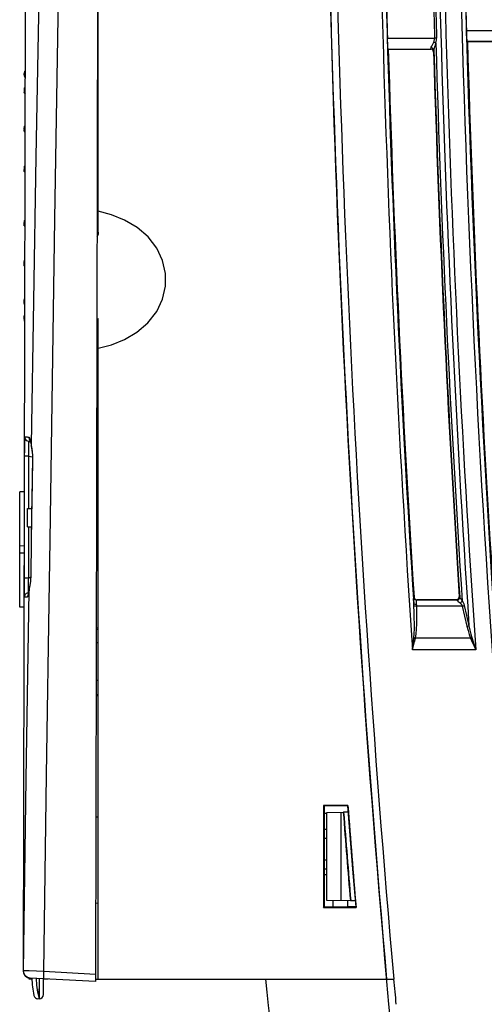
# Model space of a CAD drawing. Header units: millimetres. Extents: x 0 to 600, y 0 to 600.
# Tile 33 of 39: x 441 to 473, y 255 to 324. Entities that reach past the tile are written whole.
import ezdxf

# ---------------------------------------------------------------- set-up
doc = ezdxf.new("R2010")
doc.units = ezdxf.units.MM
doc.header["$LTSCALE"] = 39.111111
doc.layers.get('0').update_dxf_attribs({"linetype": 'CONTINUOUS'})

msp = doc.modelspace()

# ---------------------------------------------------------------- linework, layer by layer
at = {"color": 7, "linetype": 'CONTINUOUS'}
for p, q in [((446.017, 354.161), (445.822, 256.957)), ((446.021, 308.923), (446.021, 352.858)), ((440.991, 341.144), (440.823, 257.703)), ((441.722, 314.167), (442.086, 333.9)), ((443.02, 309.828), (443.37, 331.769)), ((466.072, 322.382), (469.35, 322.382)), ((466.083, 322.104), (466.072, 322.382)), ((469.346, 322.287), (469.35, 322.382)), ((469.491, 322.387), (469.35, 322.382)), ((469.487, 322.265), (469.491, 322.387)), ((471.559, 322.926), (474.836, 322.926)), ((471.569, 322.648), (471.559, 322.926)), ((471.583, 322.408), (471.569, 322.648)), ((471.598, 322.244), (471.583, 322.408)), ((466.096, 321.864), (466.083, 322.104)), ((466.111, 321.7), (466.096, 321.864)), ((466.125, 321.633), (466.111, 321.7)), ((469.093, 321.643), (469.098, 321.667)), ((469.098, 321.667), (469.102, 321.709)), ((469.102, 321.709), (469.116, 321.764)), ((469.199, 321.685), (469.102, 321.709)), ((469.116, 321.764), (469.148, 321.835)), ((469.148, 321.835), (469.193, 321.919)), ((469.193, 321.919), (469.244, 322.01)), ((469.272, 321.622), (469.199, 321.685)), ((469.244, 322.01), (469.292, 322.103)), ((469.292, 322.103), (469.326, 322.192)), ((469.344, 322.083), (469.292, 322.103)), ((469.311, 321.605), (469.333, 321.695)), ((469.326, 322.192), (469.346, 322.287)), ((469.333, 321.695), (469.365, 321.8)), ((469.393, 322.059), (469.344, 322.083)), ((469.365, 321.8), (469.4, 321.915)), ((469.433, 322.033), (469.393, 322.059)), ((469.4, 321.915), (469.433, 322.033)), ((469.433, 322.033), (469.467, 322.145)), ((469.467, 322.145), (469.487, 322.265)), ((471.612, 322.177), (471.598, 322.244)), ((471.612, 322.177), (474.575, 322.177)), ((471.625, 322.165), (471.612, 322.177)), ((471.625, 322.165), (474.563, 322.165)), ((466.125, 321.633), (469.089, 321.633)), ((466.138, 321.621), (466.125, 321.633)), ((466.138, 321.621), (469.077, 321.621)), ((469.077, 321.621), (469.089, 321.633)), ((469.175, 321.595), (469.077, 321.621)), ((469.089, 321.633), (469.093, 321.643)), ((469.187, 321.607), (469.089, 321.633)), ((469.248, 321.524), (469.175, 321.595)), ((469.26, 321.537), (469.187, 321.607)), ((469.276, 321.427), (469.248, 321.524)), ((469.288, 321.439), (469.26, 321.537)), ((469.302, 321.535), (469.272, 321.622)), ((469.276, 321.427), (469.288, 321.439)), ((469.288, 321.439), (469.293, 321.452)), ((469.293, 321.452), (469.298, 321.483)), ((469.298, 321.483), (469.302, 321.535)), ((469.302, 321.535), (469.311, 321.605)), ((440.885, 319.845), (440.887, 319.878)), ((440.886, 319.863), (440.885, 319.845)), ((440.885, 319.842), (440.885, 319.845)), ((440.885, 319.842), (440.885, 319.836)), ((440.885, 319.836), (440.887, 319.815)), ((440.887, 319.885), (440.886, 319.863)), ((440.889, 319.908), (440.887, 319.885)), ((440.887, 319.886), (440.888, 319.891)), ((440.887, 319.882), (440.887, 319.886)), ((440.887, 319.88), (440.887, 319.882)), ((440.887, 319.878), (440.887, 319.88)), ((440.887, 319.877), (440.887, 319.878)), ((440.888, 319.878), (440.887, 319.877)), ((440.887, 319.877), (440.887, 319.877)), ((440.887, 319.815), (440.89, 319.792)), ((440.888, 319.897), (440.889, 319.901)), ((440.888, 319.891), (440.888, 319.897)), ((440.889, 319.885), (440.888, 319.883)), ((440.888, 319.883), (440.888, 319.88)), ((440.888, 319.88), (440.888, 319.878)), ((440.892, 319.935), (440.889, 319.908)), ((440.889, 319.901), (440.89, 319.911)), ((440.89, 319.893), (440.889, 319.888)), ((440.889, 319.888), (440.889, 319.885)), ((440.89, 319.911), (440.891, 319.927)), ((440.891, 319.899), (440.89, 319.893)), ((440.89, 319.792), (440.895, 319.768)), ((440.891, 319.927), (440.893, 319.942)), ((440.892, 319.912), (440.891, 319.899)), ((440.895, 319.963), (440.892, 319.935)), ((440.894, 319.925), (440.892, 319.912)), ((440.894, 319.955), (440.896, 319.967)), ((440.895, 319.937), (440.894, 319.925)), ((440.899, 319.993), (440.895, 319.963)), ((440.897, 319.952), (440.895, 319.937)), ((440.895, 319.768), (440.903, 319.742)), ((440.896, 319.967), (440.897, 319.98)), ((440.897, 319.98), (440.898, 319.986)), ((440.898, 319.967), (440.897, 319.952)), ((440.898, 319.986), (440.899, 319.99)), ((440.899, 319.977), (440.898, 319.967)), ((440.902, 320.014), (440.899, 319.993)), ((440.899, 319.992), (440.9, 319.995)), ((440.899, 319.99), (440.899, 319.992)), ((440.9, 319.982), (440.899, 319.977)), ((440.9, 319.999), (440.901, 319.999)), ((440.9, 319.998), (440.9, 319.999)), ((440.9, 319.995), (440.9, 319.998)), ((440.901, 319.996), (440.9, 319.993)), ((440.9, 319.993), (440.9, 319.988)), ((440.9, 319.988), (440.9, 319.982)), ((440.917, 320.066), (440.901, 319.998)), ((440.901, 319.999), (440.901, 319.998)), ((440.901, 319.998), (440.901, 319.996)), ((440.907, 320.038), (440.902, 320.014)), ((440.903, 319.742), (440.914, 319.718)), ((440.914, 320.063), (440.907, 320.038)), ((440.925, 320.09), (440.914, 320.063)), ((440.914, 319.718), (440.926, 319.694)), ((440.948, 320.127), (440.917, 320.066)), ((440.939, 320.118), (440.925, 320.09)), ((440.926, 319.694), (440.941, 319.671)), ((440.948, 320.131), (440.939, 320.118)), ((440.941, 319.671), (440.948, 319.663)), ((440.902, 318.927), (440.9, 318.917)), ((440.903, 318.936), (440.902, 318.927)), ((440.905, 318.943), (440.903, 318.936)), ((440.906, 318.949), (440.905, 318.943)), ((440.908, 318.953), (440.906, 318.949)), ((440.909, 318.955), (440.908, 318.953)), ((440.946, 318.989), (440.909, 318.955)), ((440.91, 318.955), (440.909, 318.955)), ((440.909, 318.955), (440.909, 318.955)), ((440.911, 318.955), (440.91, 318.955)), ((440.911, 318.953), (440.911, 318.955)), ((440.912, 318.949), (440.911, 318.953)), ((440.912, 318.945), (440.912, 318.949)), ((440.913, 318.94), (440.912, 318.945)), ((440.913, 318.927), (440.946, 318.952)), ((440.913, 318.934), (440.913, 318.94)), ((440.913, 318.927), (440.913, 318.934)), ((440.913, 318.927), (440.913, 318.918)), ((440.913, 318.918), (440.913, 318.908)), ((440.874, 318.667), (440.873, 318.653)), ((440.873, 318.653), (440.873, 318.639)), ((440.873, 318.639), (440.873, 318.628)), ((440.873, 318.628), (440.873, 318.618)), ((440.873, 318.608), (440.873, 318.618)), ((440.873, 318.601), (440.873, 318.608)), ((440.874, 318.595), (440.873, 318.601)), ((440.875, 318.684), (440.874, 318.667)), ((440.874, 318.591), (440.874, 318.595)), ((440.875, 318.59), (440.874, 318.591)), ((440.876, 318.701), (440.875, 318.684)), ((440.876, 318.59), (440.875, 318.59)), ((440.875, 318.59), (440.945, 318.512)), ((440.877, 318.718), (440.876, 318.701)), ((440.877, 318.591), (440.876, 318.59)), ((440.879, 318.737), (440.877, 318.718)), ((440.878, 318.594), (440.877, 318.591)), ((440.88, 318.6), (440.878, 318.594)), ((440.88, 318.754), (440.879, 318.737)), ((440.882, 318.773), (440.88, 318.754)), ((440.882, 318.607), (440.88, 318.6)), ((440.884, 318.792), (440.882, 318.773)), ((440.884, 318.617), (440.882, 318.607)), ((440.886, 318.811), (440.884, 318.792)), ((440.886, 318.63), (440.884, 318.617)), ((440.888, 318.829), (440.886, 318.811)), ((440.888, 318.644), (440.886, 318.63)), ((440.89, 318.847), (440.888, 318.829)), ((440.891, 318.659), (440.888, 318.644)), ((440.892, 318.864), (440.89, 318.847)), ((440.893, 318.676), (440.891, 318.659)), ((440.894, 318.88), (440.892, 318.864)), ((440.895, 318.693), (440.893, 318.676)), ((440.896, 318.894), (440.894, 318.88)), ((440.897, 318.711), (440.895, 318.693)), ((440.898, 318.906), (440.896, 318.894)), ((440.899, 318.729), (440.897, 318.711)), ((440.9, 318.917), (440.898, 318.906)), ((440.901, 318.748), (440.899, 318.729)), ((440.903, 318.768), (440.901, 318.748)), ((440.905, 318.787), (440.903, 318.768)), ((440.907, 318.806), (440.905, 318.787)), ((440.908, 318.824), (440.907, 318.806)), ((440.909, 318.84), (440.908, 318.824)), ((440.91, 318.855), (440.909, 318.84)), ((440.911, 318.87), (440.91, 318.855)), ((440.912, 318.884), (440.911, 318.87)), ((440.913, 318.908), (440.912, 318.897)), ((440.912, 318.897), (440.912, 318.884)), ((440.884, 316.203), (440.882, 316.186)), ((440.886, 316.219), (440.884, 316.203)), ((440.888, 316.233), (440.886, 316.219)), ((440.89, 316.247), (440.888, 316.233)), ((440.892, 316.259), (440.89, 316.247)), ((440.894, 316.268), (440.892, 316.259)), ((440.896, 316.276), (440.894, 316.268)), ((440.902, 316.222), (440.894, 316.179)), ((440.898, 316.282), (440.896, 316.276)), ((440.9, 316.287), (440.898, 316.282)), ((440.902, 316.29), (440.9, 316.287)), ((440.941, 316.327), (440.902, 316.29)), ((440.902, 316.29), (440.902, 316.29)), ((440.916, 316.264), (440.902, 316.222)), ((440.937, 316.306), (440.916, 316.264)), ((440.941, 316.21), (440.917, 316.185)), ((440.941, 316.312), (440.937, 316.306)), ((440.874, 316.077), (440.873, 316.059)), ((440.873, 316.059), (440.873, 316.042)), ((440.873, 316.042), (440.873, 316.026)), ((440.873, 316.026), (440.873, 316.011)), ((440.873, 316.011), (440.89, 316)), ((440.873, 315.995), (440.873, 316.011)), ((440.873, 315.981), (440.873, 315.995)), ((440.874, 315.968), (440.873, 315.981)), ((440.875, 316.096), (440.874, 316.077)), ((440.874, 315.955), (440.874, 315.968)), ((440.876, 315.945), (440.874, 315.955)), ((440.876, 316.115), (440.875, 316.096)), ((440.877, 316.134), (440.876, 316.115)), ((440.877, 315.937), (440.876, 315.945)), ((440.879, 316.152), (440.877, 316.134)), ((440.878, 315.932), (440.877, 315.937)), ((440.88, 315.928), (440.878, 315.932)), ((440.88, 316.169), (440.879, 316.152)), ((440.882, 316.186), (440.88, 316.169)), ((440.88, 315.928), (440.94, 315.865)), ((440.888, 316.133), (440.885, 316.081)), ((440.885, 316.081), (440.885, 316.063)), ((440.885, 316.063), (440.887, 316.081)), ((440.885, 316.063), (440.886, 316.044)), ((440.885, 316.063), (440.885, 316.063)), ((440.886, 316.044), (440.888, 316.014)), ((440.887, 316.092), (440.888, 316.1)), ((440.887, 316.081), (440.887, 316.092)), ((440.887, 316.077), (440.887, 316.081)), ((440.887, 316.072), (440.887, 316.077)), ((440.888, 316.067), (440.887, 316.072)), ((440.894, 316.179), (440.888, 316.133)), ((440.888, 316.116), (440.889, 316.122)), ((440.888, 316.109), (440.888, 316.116)), ((440.888, 316.1), (440.888, 316.109)), ((440.888, 316.063), (440.888, 316.067)), ((440.888, 316.06), (440.888, 316.063)), ((440.889, 316.058), (440.888, 316.06)), ((440.888, 316.014), (440.893, 315.982)), ((440.889, 316.127), (440.89, 316.133)), ((440.889, 316.122), (440.889, 316.127)), ((440.889, 316.057), (440.889, 316.058)), ((440.89, 316.057), (440.889, 316.057)), ((440.89, 316.139), (440.891, 316.146)), ((440.89, 316.133), (440.89, 316.139)), ((440.891, 316.058), (440.89, 316.057)), ((440.89, 316.057), (440.89, 316.057)), ((440.891, 316.146), (440.892, 316.152)), ((440.892, 316.06), (440.891, 316.058)), ((440.892, 316.152), (440.893, 316.157)), ((440.893, 316.063), (440.892, 316.06)), ((440.893, 316.157), (440.894, 316.161)), ((440.894, 316.065), (440.893, 316.063)), ((440.893, 315.982), (440.901, 315.949)), ((440.894, 316.164), (440.895, 316.167)), ((440.894, 316.161), (440.894, 316.164)), ((440.895, 316.073), (440.894, 316.069)), ((440.894, 316.069), (440.894, 316.065)), ((440.895, 316.167), (440.896, 316.169)), ((440.896, 316.078), (440.895, 316.073)), ((440.896, 316.169), (440.897, 316.171)), ((440.897, 316.084), (440.896, 316.078)), ((440.897, 316.172), (440.898, 316.172)), ((440.897, 316.171), (440.897, 316.172)), ((440.898, 316.098), (440.897, 316.091)), ((440.897, 316.091), (440.897, 316.084)), ((440.898, 316.172), (440.899, 316.171)), ((440.899, 316.104), (440.898, 316.098)), ((440.899, 316.171), (440.899, 316.17)), ((440.899, 316.17), (440.899, 316.168)), ((440.899, 316.168), (440.9, 316.165)), ((440.9, 316.122), (440.899, 316.115)), ((440.899, 316.115), (440.899, 316.109)), ((440.899, 316.109), (440.899, 316.104)), ((440.9, 316.165), (440.9, 316.161)), ((440.9, 316.161), (440.9, 316.156)), ((440.9, 316.156), (440.901, 316.152)), ((440.901, 316.142), (440.9, 316.137)), ((440.9, 316.137), (440.9, 316.13)), ((440.9, 316.13), (440.9, 316.122)), ((440.917, 316.185), (440.901, 316.148)), ((440.901, 316.152), (440.901, 316.147)), ((440.901, 316.147), (440.901, 316.142)), ((440.901, 315.949), (440.914, 315.916)), ((440.914, 315.916), (440.931, 315.884)), ((440.931, 315.884), (440.94, 315.871)), ((441.382, 294.178), (441.722, 314.167)), ((440.884, 313.458), (440.882, 313.446)), ((440.886, 313.47), (440.884, 313.458)), ((440.888, 313.479), (440.886, 313.47)), ((440.89, 313.487), (440.888, 313.479)), ((440.892, 313.493), (440.89, 313.487)), ((440.894, 313.497), (440.892, 313.493)), ((440.895, 313.498), (440.894, 313.497)), ((440.935, 313.537), (440.895, 313.498)), ((440.896, 313.499), (440.895, 313.498)), ((440.898, 313.499), (440.896, 313.499)), ((440.9, 313.497), (440.898, 313.499)), ((440.902, 313.494), (440.9, 313.497)), ((440.903, 313.489), (440.902, 313.494)), ((440.905, 313.483), (440.903, 313.489)), ((440.906, 313.476), (440.905, 313.483)), ((440.908, 313.467), (440.906, 313.476)), ((440.909, 313.457), (440.908, 313.467)), ((440.91, 313.447), (440.909, 313.457)), ((440.874, 313.349), (440.873, 313.331)), ((440.873, 313.331), (440.873, 313.312)), ((440.873, 313.312), (440.873, 313.295)), ((440.873, 313.295), (440.873, 313.278)), ((440.873, 313.259), (440.873, 313.278)), ((440.873, 313.241), (440.873, 313.259)), ((440.874, 313.224), (440.873, 313.241)), ((440.875, 313.368), (440.874, 313.349)), ((440.874, 313.207), (440.874, 313.224)), ((440.876, 313.191), (440.874, 313.207)), ((440.876, 313.386), (440.875, 313.368)), ((440.877, 313.403), (440.876, 313.386)), ((440.877, 313.177), (440.876, 313.191)), ((440.879, 313.418), (440.877, 313.403)), ((440.878, 313.165), (440.877, 313.177)), ((440.88, 313.155), (440.878, 313.165)), ((440.88, 313.433), (440.879, 313.418)), ((440.882, 313.446), (440.88, 313.433)), ((440.882, 313.148), (440.88, 313.155)), ((440.884, 313.142), (440.882, 313.148)), ((440.886, 313.138), (440.884, 313.142)), ((440.888, 313.137), (440.886, 313.138)), ((440.886, 313.138), (440.934, 313.089)), ((440.886, 313.138), (440.886, 313.138)), ((440.891, 313.138), (440.888, 313.137)), ((440.893, 313.141), (440.891, 313.138)), ((440.895, 313.146), (440.893, 313.141)), ((440.897, 313.153), (440.895, 313.146)), ((440.899, 313.162), (440.897, 313.153)), ((440.901, 313.173), (440.899, 313.162)), ((440.903, 313.186), (440.901, 313.173)), ((440.905, 313.2), (440.903, 313.186)), ((440.907, 313.214), (440.905, 313.2)), ((440.908, 313.229), (440.907, 313.214)), ((440.909, 313.245), (440.908, 313.229)), ((440.91, 313.261), (440.909, 313.245)), ((440.911, 313.436), (440.91, 313.447)), ((440.911, 313.277), (440.91, 313.261)), ((440.911, 313.423), (440.911, 313.436)), ((440.912, 313.41), (440.911, 313.423)), ((440.912, 313.294), (440.911, 313.277)), ((440.912, 313.397), (440.912, 313.41)), ((440.913, 313.384), (440.912, 313.397)), ((440.913, 313.327), (440.912, 313.311)), ((440.912, 313.311), (440.912, 313.294)), ((440.913, 313.37), (440.913, 313.384)), ((440.913, 313.357), (440.913, 313.37)), ((440.913, 313.357), (440.935, 313.362)), ((440.913, 313.357), (440.913, 313.343)), ((440.913, 313.343), (440.913, 313.327)), ((446.945, 310.141), (446.021, 310.39)), ((447.853, 309.773), (446.945, 310.141)), ((440.874, 309.645), (440.873, 309.627)), ((440.873, 309.627), (440.873, 309.609)), ((440.873, 309.609), (440.873, 309.591)), ((440.873, 309.591), (440.886, 309.594)), ((440.873, 309.574), (440.873, 309.591)), ((440.873, 309.556), (440.873, 309.574)), ((440.873, 309.538), (440.873, 309.556)), ((440.874, 309.52), (440.873, 309.538)), ((440.876, 309.678), (440.874, 309.662)), ((440.874, 309.662), (440.874, 309.645)), ((440.875, 309.501), (440.874, 309.52)), ((440.876, 309.483), (440.875, 309.501)), ((440.877, 309.692), (440.876, 309.678)), ((440.877, 309.466), (440.876, 309.483)), ((440.878, 309.704), (440.877, 309.692)), ((440.879, 309.45), (440.877, 309.466)), ((440.88, 309.714), (440.878, 309.704)), ((440.88, 309.436), (440.879, 309.45)), ((440.882, 309.721), (440.88, 309.714)), ((440.882, 309.423), (440.88, 309.436)), ((440.884, 309.727), (440.882, 309.721)), ((440.884, 309.41), (440.882, 309.423)), ((440.886, 309.731), (440.884, 309.727)), ((440.886, 309.399), (440.884, 309.41)), ((440.888, 309.624), (440.885, 309.581)), ((440.885, 309.581), (440.885, 309.569)), ((440.885, 309.569), (440.886, 309.55)), ((440.885, 309.569), (440.887, 309.562)), ((440.928, 309.773), (440.886, 309.731)), ((440.886, 309.731), (440.886, 309.731)), ((440.886, 309.55), (440.888, 309.5)), ((440.888, 309.39), (440.886, 309.399)), ((440.887, 309.58), (440.888, 309.587)), ((440.887, 309.573), (440.887, 309.58)), ((440.887, 309.568), (440.887, 309.573)), ((440.887, 309.562), (440.887, 309.568)), ((440.887, 309.557), (440.887, 309.562)), ((440.887, 309.551), (440.887, 309.557)), ((440.888, 309.543), (440.887, 309.551)), ((440.893, 309.665), (440.888, 309.624)), ((440.888, 309.592), (440.889, 309.596)), ((440.888, 309.587), (440.888, 309.592)), ((440.888, 309.534), (440.888, 309.543)), ((440.888, 309.527), (440.888, 309.534)), ((440.889, 309.522), (440.888, 309.527)), ((440.888, 309.5), (440.894, 309.46)), ((440.89, 309.382), (440.888, 309.39)), ((440.889, 309.598), (440.89, 309.601)), ((440.889, 309.596), (440.889, 309.598)), ((440.889, 309.518), (440.889, 309.522)), ((440.89, 309.513), (440.889, 309.518)), ((440.89, 309.603), (440.891, 309.605)), ((440.89, 309.601), (440.89, 309.603)), ((440.89, 309.508), (440.89, 309.513)), ((440.891, 309.504), (440.89, 309.508)), ((440.892, 309.376), (440.89, 309.382)), ((440.891, 309.605), (440.892, 309.606)), ((440.892, 309.499), (440.891, 309.504)), ((440.892, 309.606), (440.893, 309.606)), ((440.893, 309.496), (440.892, 309.499)), ((440.894, 309.372), (440.892, 309.376)), ((440.905, 309.707), (440.893, 309.665)), ((440.893, 309.606), (440.894, 309.605)), ((440.894, 309.494), (440.893, 309.496)), ((440.894, 309.605), (440.894, 309.604)), ((440.894, 309.604), (440.895, 309.601)), ((440.894, 309.493), (440.894, 309.494)), ((440.895, 309.492), (440.894, 309.493)), ((440.894, 309.46), (440.903, 309.419)), ((440.895, 309.371), (440.894, 309.372)), ((440.895, 309.601), (440.896, 309.598)), ((440.896, 309.493), (440.895, 309.492)), ((440.895, 309.371), (440.927, 309.34)), ((440.896, 309.598), (440.897, 309.594)), ((440.897, 309.494), (440.896, 309.493)), ((440.897, 309.594), (440.897, 309.588)), ((440.897, 309.588), (440.898, 309.583)), ((440.898, 309.498), (440.897, 309.495)), ((440.897, 309.495), (440.897, 309.494)), ((440.898, 309.583), (440.899, 309.578)), ((440.899, 309.501), (440.898, 309.498)), ((440.899, 309.578), (440.899, 309.574)), ((440.899, 309.574), (440.9, 309.567)), ((440.9, 309.513), (440.899, 309.507)), ((440.899, 309.507), (440.899, 309.504)), ((440.899, 309.504), (440.899, 309.501)), ((440.9, 309.567), (440.9, 309.558)), ((440.9, 309.558), (440.9, 309.55)), ((440.9, 309.55), (440.901, 309.542)), ((440.901, 309.531), (440.9, 309.525)), ((440.9, 309.525), (440.9, 309.519)), ((440.9, 309.519), (440.9, 309.513)), ((440.901, 309.542), (440.901, 309.536)), ((440.917, 309.521), (440.901, 309.536)), ((440.901, 309.536), (440.901, 309.531)), ((440.903, 309.419), (440.92, 309.373)), ((440.922, 309.749), (440.905, 309.707)), ((440.927, 309.517), (440.917, 309.521)), ((440.92, 309.373), (440.927, 309.362)), ((440.928, 309.757), (440.922, 309.749)), ((442.682, 287.569), (443.02, 309.828)), ((448.713, 309.266), (447.853, 309.773)), ((446.008, 308.788), (445.973, 308.67)), ((446.021, 308.923), (446.008, 308.788)), ((449.474, 308.612), (448.713, 309.266)), ((445.973, 308.67), (445.925, 308.585)), ((450.082, 307.829), (449.474, 308.612)), ((450.489, 306.974), (450.082, 307.829)), ((440.874, 306.909), (440.873, 306.898)), ((440.873, 306.898), (440.873, 306.885)), ((440.873, 306.885), (440.873, 306.872)), ((440.873, 306.872), (440.873, 306.858)), ((440.873, 306.841), (440.873, 306.858)), ((440.873, 306.824), (440.873, 306.841)), ((440.874, 306.804), (440.873, 306.824)), ((440.875, 306.919), (440.874, 306.909)), ((440.874, 306.784), (440.874, 306.804)), ((440.876, 306.763), (440.874, 306.784)), ((440.876, 306.927), (440.875, 306.919)), ((440.877, 306.934), (440.876, 306.927)), ((440.877, 306.742), (440.876, 306.763)), ((440.879, 306.938), (440.877, 306.934)), ((440.878, 306.722), (440.877, 306.742)), ((440.88, 306.703), (440.878, 306.722)), ((440.88, 306.94), (440.879, 306.938)), ((440.922, 306.985), (440.88, 306.94)), ((440.882, 306.941), (440.88, 306.941)), ((440.88, 306.941), (440.88, 306.94)), ((440.882, 306.684), (440.88, 306.703)), ((440.884, 306.94), (440.882, 306.941)), ((440.884, 306.666), (440.882, 306.684)), ((440.886, 306.936), (440.884, 306.94)), ((440.886, 306.649), (440.884, 306.666)), ((440.888, 306.931), (440.886, 306.936)), ((440.888, 306.633), (440.886, 306.649)), ((440.89, 306.924), (440.888, 306.931)), ((440.891, 306.618), (440.888, 306.633)), ((440.892, 306.916), (440.89, 306.924)), ((440.894, 306.906), (440.892, 306.916)), ((440.896, 306.895), (440.894, 306.906)), ((440.898, 306.883), (440.896, 306.895)), ((440.9, 306.869), (440.898, 306.883)), ((440.902, 306.854), (440.9, 306.869)), ((440.903, 306.839), (440.902, 306.854)), ((440.905, 306.823), (440.903, 306.839)), ((440.906, 306.807), (440.905, 306.823)), ((440.908, 306.791), (440.906, 306.807)), ((440.909, 306.775), (440.908, 306.791)), ((440.91, 306.76), (440.909, 306.775)), ((440.911, 306.744), (440.91, 306.76)), ((440.911, 306.729), (440.911, 306.744)), ((440.912, 306.714), (440.911, 306.729)), ((440.912, 306.699), (440.912, 306.714)), ((440.913, 306.685), (440.912, 306.699)), ((440.913, 306.637), (440.912, 306.626)), ((440.913, 306.673), (440.913, 306.685)), ((440.913, 306.661), (440.913, 306.673)), ((440.913, 306.661), (440.921, 306.657)), ((440.913, 306.661), (440.913, 306.649)), ((440.913, 306.649), (440.913, 306.637)), ((450.692, 306.078), (450.489, 306.974)), ((440.893, 306.606), (440.891, 306.618)), ((440.895, 306.596), (440.893, 306.606)), ((440.897, 306.589), (440.895, 306.596)), ((440.899, 306.583), (440.897, 306.589)), ((440.901, 306.58), (440.899, 306.583)), ((440.902, 306.579), (440.901, 306.58)), ((440.903, 306.578), (440.902, 306.579)), ((440.902, 306.579), (440.921, 306.561)), ((440.905, 306.578), (440.903, 306.578)), ((440.907, 306.58), (440.905, 306.578)), ((440.908, 306.584), (440.907, 306.58)), ((440.909, 306.589), (440.908, 306.584)), ((440.91, 306.596), (440.909, 306.589)), ((440.911, 306.605), (440.91, 306.596)), ((440.912, 306.615), (440.911, 306.605)), ((440.912, 306.626), (440.912, 306.615)), ((450.69, 305.181), (450.692, 306.078)), ((450.486, 304.286), (450.69, 305.181)), ((440.873, 304.251), (440.907, 304.284)), ((440.874, 304.274), (440.873, 304.268)), ((440.873, 304.268), (440.873, 304.26)), ((440.873, 304.26), (440.873, 304.251)), ((440.873, 304.241), (440.873, 304.251)), ((440.873, 304.229), (440.873, 304.241)), ((440.873, 304.216), (440.873, 304.229)), ((440.874, 304.201), (440.873, 304.216)), ((440.875, 304.278), (440.874, 304.277)), ((440.874, 304.277), (440.874, 304.274)), ((440.875, 304.185), (440.874, 304.201)), ((440.917, 304.325), (440.875, 304.278)), ((440.876, 304.168), (440.875, 304.185)), ((440.877, 304.15), (440.876, 304.168)), ((440.879, 304.132), (440.877, 304.15)), ((440.88, 304.114), (440.879, 304.132)), ((440.882, 304.096), (440.88, 304.114)), ((440.884, 304.077), (440.882, 304.096)), ((440.886, 304.058), (440.884, 304.077)), ((440.886, 304.184), (440.885, 304.168)), ((440.885, 304.168), (440.885, 304.166)), ((440.885, 304.166), (440.887, 304.14)), ((440.885, 304.166), (440.887, 304.127)), ((440.888, 304.212), (440.886, 304.184)), ((440.888, 304.039), (440.886, 304.058)), ((440.887, 304.145), (440.888, 304.147)), ((440.887, 304.143), (440.887, 304.145)), ((440.887, 304.14), (440.887, 304.143)), ((440.887, 304.137), (440.887, 304.14)), ((440.887, 304.133), (440.887, 304.137)), ((440.888, 304.126), (440.887, 304.133)), ((440.887, 304.127), (440.891, 304.08)), ((440.893, 304.242), (440.888, 304.212)), ((440.888, 304.148), (440.888, 304.148)), ((440.888, 304.148), (440.889, 304.147)), ((440.888, 304.147), (440.888, 304.148)), ((440.888, 304.119), (440.888, 304.126)), ((440.888, 304.112), (440.888, 304.119)), ((440.889, 304.107), (440.888, 304.112)), ((440.89, 304.021), (440.888, 304.039)), ((440.889, 304.147), (440.889, 304.146)), ((440.889, 304.146), (440.89, 304.143)), ((440.889, 304.101), (440.889, 304.107)), ((440.89, 304.095), (440.889, 304.101)), ((440.89, 304.143), (440.89, 304.14)), ((440.89, 304.14), (440.891, 304.136)), ((440.89, 304.088), (440.89, 304.095)), ((440.891, 304.08), (440.89, 304.088)), ((440.892, 304.004), (440.89, 304.021)), ((440.891, 304.136), (440.892, 304.131)), ((440.892, 304.072), (440.891, 304.08)), ((440.891, 304.08), (440.896, 304.039)), ((440.892, 304.131), (440.893, 304.125)), ((440.893, 304.065), (440.892, 304.072)), ((440.894, 303.989), (440.892, 304.004)), ((440.902, 304.272), (440.893, 304.242)), ((440.893, 304.125), (440.894, 304.12)), ((440.894, 304.059), (440.893, 304.065)), ((440.894, 304.12), (440.894, 304.115)), ((440.894, 304.115), (440.895, 304.11)), ((440.894, 304.055), (440.894, 304.059)), ((440.895, 304.05), (440.894, 304.055)), ((440.896, 303.975), (440.894, 303.989)), ((440.895, 304.11), (440.896, 304.103)), ((440.896, 304.045), (440.895, 304.05)), ((440.896, 304.103), (440.897, 304.095)), ((440.897, 304.04), (440.896, 304.045)), ((440.896, 304.039), (440.901, 304.005)), ((440.898, 303.963), (440.896, 303.975)), ((440.897, 304.095), (440.897, 304.087)), ((440.897, 304.087), (440.898, 304.079)), ((440.897, 304.035), (440.897, 304.04)), ((440.898, 304.032), (440.897, 304.035)), ((440.898, 304.079), (440.899, 304.073)), ((440.899, 304.03), (440.898, 304.032)), ((440.9, 303.952), (440.898, 303.963)), ((440.899, 304.073), (440.899, 304.068)), ((440.899, 304.068), (440.899, 304.062)), ((440.899, 304.062), (440.9, 304.056)), ((440.899, 304.029), (440.899, 304.03)), ((440.9, 304.029), (440.899, 304.028)), ((440.899, 304.028), (440.899, 304.029)), ((440.9, 304.056), (440.9, 304.049)), ((440.9, 304.049), (440.9, 304.044)), ((440.9, 304.044), (440.901, 304.04)), ((440.901, 304.034), (440.9, 304.032)), ((440.9, 304.032), (440.9, 304.03)), ((440.9, 304.03), (440.9, 304.029)), ((440.902, 303.942), (440.9, 303.952)), ((440.901, 304.04), (440.901, 304.037)), ((440.901, 304.037), (440.901, 304.034)), ((440.916, 303.981), (440.901, 304.037)), ((440.901, 304.005), (440.909, 303.973)), ((440.914, 304.303), (440.902, 304.272)), ((440.903, 303.933), (440.902, 303.942)), ((440.905, 303.926), (440.903, 303.933)), ((440.906, 303.92), (440.905, 303.926)), ((440.908, 303.916), (440.906, 303.92)), ((440.909, 303.914), (440.908, 303.916)), ((440.909, 303.973), (440.916, 303.954)), ((440.909, 303.914), (440.916, 303.907)), ((440.909, 303.914), (440.909, 303.914)), ((440.917, 304.307), (440.914, 304.303)), ((450.078, 303.433), (450.486, 304.286)), ((449.47, 302.652), (450.078, 303.433)), ((440.914, 303.17), (440.873, 303.123)), ((440.873, 303.122), (440.873, 303.123)), ((440.873, 303.123), (440.873, 303.122)), ((440.873, 303.122), (440.873, 303.119)), ((440.874, 303.12), (440.873, 303.122)), ((440.873, 303.114), (440.873, 303.119)), ((440.873, 303.107), (440.873, 303.114)), ((440.874, 303.097), (440.873, 303.107)), ((440.875, 303.115), (440.874, 303.12)), ((440.874, 303.085), (440.874, 303.097)), ((440.876, 303.071), (440.874, 303.085)), ((440.876, 303.109), (440.875, 303.115)), ((440.877, 303.101), (440.876, 303.109)), ((440.877, 303.056), (440.876, 303.071)), ((440.879, 303.092), (440.877, 303.101)), ((440.878, 303.04), (440.877, 303.056)), ((440.882, 303.004), (440.878, 303.04)), ((440.88, 303.081), (440.879, 303.092)), ((440.882, 303.068), (440.88, 303.081)), ((440.886, 303.038), (440.882, 303.068)), ((440.886, 302.963), (440.882, 303.004)), ((440.89, 303.003), (440.886, 303.038)), ((440.891, 302.92), (440.886, 302.963)), ((440.896, 302.95), (440.89, 303.003)), ((440.893, 302.9), (440.891, 302.92)), ((440.897, 302.863), (440.893, 302.9)), ((440.902, 302.898), (440.896, 302.95)), ((440.901, 302.83), (440.897, 302.863)), ((440.905, 302.801), (440.901, 302.83)), ((440.905, 302.864), (440.902, 302.898)), ((440.908, 302.834), (440.905, 302.864)), ((440.907, 302.789), (440.905, 302.801)), ((440.908, 302.78), (440.907, 302.789)), ((440.91, 302.811), (440.908, 302.834)), ((440.909, 302.772), (440.908, 302.78)), ((440.91, 302.766), (440.909, 302.772)), ((440.911, 302.8), (440.91, 302.811)), ((440.911, 302.762), (440.91, 302.766)), ((440.911, 302.791), (440.911, 302.8)), ((440.912, 302.782), (440.911, 302.791)), ((440.912, 302.759), (440.911, 302.762)), ((440.912, 302.775), (440.912, 302.782)), ((440.913, 302.769), (440.912, 302.775)), ((440.912, 302.757), (440.912, 302.759)), ((440.913, 302.757), (440.912, 302.757)), ((440.912, 302.757), (440.912, 302.757)), ((440.913, 302.764), (440.913, 302.769)), ((440.913, 302.761), (440.913, 302.764)), ((440.913, 302.761), (440.913, 302.758)), ((440.913, 302.758), (440.913, 302.757)), ((445.914, 302.916), (446.021, 302.955)), ((446.021, 257.134), (446.021, 302.955)), ((448.709, 302), (449.47, 302.652)), ((447.85, 301.494), (448.709, 302)), ((446.943, 301.127), (447.85, 301.494)), ((446.021, 300.879), (446.943, 301.127)), ((440.904, 294.439), (440.9, 294.286)), ((440.909, 294.572), (440.904, 294.439)), ((440.918, 294.67), (440.909, 294.572)), ((440.93, 294.709), (440.918, 294.67)), ((440.951, 294.71), (440.93, 294.709)), ((440.965, 294.568), (440.93, 294.709)), ((440.976, 294.709), (440.951, 294.71)), ((441.063, 294.46), (440.965, 294.568)), ((441.006, 294.709), (440.976, 294.709)), ((441.04, 294.708), (441.006, 294.709)), ((441.079, 294.707), (441.04, 294.708)), ((441.199, 294.41), (441.063, 294.46)), ((441.123, 294.705), (441.079, 294.707)), ((441.171, 294.703), (441.123, 294.705)), ((441.223, 294.701), (441.171, 294.703)), ((441.188, 294.38), (441.18, 294.305)), ((441.199, 294.41), (441.188, 294.38)), ((441.218, 294.41), (441.199, 294.41)), ((441.199, 294.41), (441.34, 294.38)), ((441.24, 294.41), (441.218, 294.41)), ((441.267, 294.664), (441.223, 294.701)), ((441.253, 294.566), (441.223, 294.701)), ((441.267, 294.41), (441.24, 294.41)), ((441.309, 294.497), (441.253, 294.566)), ((441.309, 294.562), (441.267, 294.664)), ((441.298, 294.409), (441.267, 294.41)), ((441.335, 294.408), (441.298, 294.409)), ((441.305, 294.508), (441.305, 294.508)), ((441.305, 294.508), (441.317, 294.476)), ((441.349, 294.397), (441.309, 294.562)), ((441.317, 294.476), (441.337, 294.399)), ((441.337, 294.399), (441.359, 294.281)), ((441.382, 294.178), (441.349, 294.397)), ((440.896, 293.668), (440.895, 293.534)), ((440.897, 293.965), (440.896, 293.81)), ((440.896, 293.81), (440.896, 293.668)), ((440.898, 294.125), (440.897, 293.965)), ((440.9, 294.286), (440.898, 294.125)), ((441.177, 294.202), (441.176, 294.084)), ((441.176, 294.084), (441.176, 293.961)), ((441.176, 293.961), (441.178, 293.837)), ((441.18, 294.305), (441.177, 294.202)), ((441.178, 293.837), (441.18, 293.718)), ((441.18, 293.718), (441.183, 293.608)), ((441.359, 294.281), (441.379, 294.139)), ((441.379, 294.141), (441.382, 294.178)), ((441.379, 294.139), (441.379, 294.141)), ((441.379, 294.141), (441.41, 293.905)), ((441.398, 294.077), (441.382, 294.178)), ((441.418, 293.959), (441.398, 294.077)), ((441.41, 293.905), (441.451, 293.476)), ((441.44, 293.821), (441.418, 293.959)), ((441.462, 293.662), (441.44, 293.821)), ((441.477, 293.478), (441.462, 293.662)), ((440.895, 293.534), (440.878, 284.809)), ((441.19, 293.406), (440.895, 293.407)), ((441.183, 293.608), (441.186, 293.504)), ((441.19, 293.406), (441.183, 289.769)), ((441.186, 293.504), (441.19, 293.406)), ((441.19, 293.406), (441.453, 293.341)), ((441.454, 293.277), (441.428, 291.448)), ((441.441, 290.436), (441.482, 293.277)), ((441.451, 293.476), (441.454, 293.277)), ((441.454, 293.277), (441.482, 293.277)), ((441.482, 293.277), (441.477, 293.478)), ((440.89, 290.921), (440.59, 290.916)), ((441.428, 291.448), (441.398, 289.423)), ((440.574, 282.927), (440.59, 290.916)), ((441.4, 287.588), (441.441, 290.436)), ((441.121, 289.769), (441.403, 289.774)), ((441.121, 288.5), (441.121, 289.769)), ((441.398, 289.423), (441.372, 287.589)), ((441.121, 288.5), (441.385, 288.495)), ((441.18, 288.499), (441.173, 284.935)), ((441.372, 287.589), (441.335, 285.035)), ((441.363, 285.034), (441.4, 287.588)), ((442.639, 284.681), (442.682, 287.569)), ((440.882, 287.171), (440.582, 287.166)), ((440.881, 286.671), (440.581, 286.677)), ((440.878, 284.809), (440.877, 284.533)), ((441.173, 284.935), (440.878, 284.936)), ((441.169, 284.837), (441.165, 284.734)), ((441.173, 284.935), (441.169, 284.837)), ((441.333, 284.974), (441.173, 284.935)), ((441.334, 285.002), (441.319, 284.759)), ((441.335, 285.035), (441.334, 285.002)), ((441.335, 285.035), (441.363, 285.034)), ((441.338, 284.701), (441.355, 284.867)), ((441.355, 284.867), (441.363, 285.034)), ((440.877, 284.533), (440.877, 284.378)), ((440.877, 284.378), (440.878, 284.218)), ((440.878, 284.218), (440.879, 284.058)), ((441.157, 284.381), (441.155, 284.257)), ((441.155, 284.257), (441.155, 284.139)), ((441.155, 284.139), (441.157, 284.036)), ((441.159, 284.505), (441.157, 284.381)), ((441.162, 284.624), (441.159, 284.505)), ((441.165, 284.734), (441.162, 284.624)), ((441.22, 284.099), (441.207, 284.004)), ((441.241, 284.236), (441.22, 284.096)), ((441.22, 284.065), (441.233, 284.138)), ((441.22, 284.099), (441.22, 284.096)), ((441.22, 284.096), (441.22, 284.065)), ((441.233, 284.138), (441.25, 284.223)), ((441.296, 284.575), (441.241, 284.236)), ((441.25, 284.223), (441.27, 284.321)), ((441.27, 284.321), (441.293, 284.435)), ((441.293, 284.435), (441.317, 284.563)), ((441.316, 284.729), (441.296, 284.575)), ((441.319, 284.759), (441.316, 284.729)), ((441.317, 284.563), (441.338, 284.701)), ((442.444, 271.27), (442.639, 284.681)), ((440.879, 284.058), (440.881, 283.904)), ((440.881, 283.904), (440.884, 283.77)), ((440.884, 283.77), (440.89, 283.672)), ((440.89, 283.672), (440.899, 283.632)), ((440.934, 283.774), (440.899, 283.632)), ((440.899, 283.632), (440.919, 283.632)), ((440.919, 283.632), (440.945, 283.632)), ((441.032, 283.881), (440.934, 283.774)), ((440.945, 283.632), (440.977, 283.632)), ((440.977, 283.632), (441.014, 283.633)), ((441.014, 283.633), (441.058, 283.635)), ((441.021, 270.986), (441.22, 284.065)), ((441.17, 283.93), (441.032, 283.881)), ((441.058, 283.635), (441.106, 283.637)), ((441.14, 283.772), (441.106, 283.637)), ((441.106, 283.637), (441.144, 283.689)), ((441.144, 283.689), (441.184, 283.836)), ((441.157, 284.036), (441.161, 283.96)), ((441.161, 283.96), (441.17, 283.93)), ((441.175, 283.835), (441.169, 283.812)), ((441.195, 283.935), (441.17, 283.93)), ((441.17, 283.93), (441.188, 283.929)), ((441.19, 283.906), (441.175, 283.835)), ((441.184, 283.836), (441.22, 284.065)), ((441.188, 283.929), (441.194, 283.929)), ((441.207, 284.004), (441.19, 283.906)), ((467.894, 283.526), (467.897, 283.58)), ((467.894, 283.433), (467.894, 283.526)), ((467.897, 283.306), (467.894, 283.433)), ((467.897, 283.58), (467.902, 283.6)), ((467.902, 283.6), (467.926, 283.626)), ((467.933, 283.506), (467.902, 283.6)), ((467.926, 283.626), (467.957, 283.531)), ((468.005, 283.438), (467.933, 283.506)), ((467.957, 283.531), (468.029, 283.464)), ((468.101, 283.413), (468.005, 283.438)), ((468.029, 283.464), (468.125, 283.439)), ((468.096, 283.399), (468.101, 283.413)), ((468.101, 283.413), (468.125, 283.439)), ((470.89, 283.413), (468.101, 283.413)), ((470.863, 283.439), (468.125, 283.439)), ((470.863, 283.439), (470.967, 283.468)), ((470.863, 283.439), (470.89, 283.413)), ((470.89, 283.413), (470.994, 283.442)), ((470.89, 283.413), (470.892, 283.412)), ((470.892, 283.412), (470.893, 283.409)), ((470.893, 283.409), (470.997, 283.438)), ((470.893, 283.409), (470.91, 283.39)), ((470.967, 283.468), (471.04, 283.547)), ((470.994, 283.442), (471.067, 283.521)), ((470.997, 283.438), (471.07, 283.516)), ((471.04, 283.547), (471.062, 283.652)), ((471.062, 283.652), (471.09, 283.626)), ((471.067, 283.521), (471.09, 283.626)), ((471.07, 283.516), (471.093, 283.62)), ((471.09, 283.626), (471.091, 283.624)), ((471.091, 283.624), (471.093, 283.62)), ((471.093, 283.62), (471.105, 283.594)), ((471.105, 283.594), (471.13, 283.551)), ((471.13, 283.551), (471.165, 283.495)), ((471.165, 283.495), (471.207, 283.426)), ((471.207, 283.426), (471.257, 283.345)), ((440.874, 282.921), (440.574, 282.927)), ((467.903, 283.164), (467.897, 283.306)), ((467.934, 283.13), (467.903, 283.164)), ((467.91, 283.015), (467.903, 283.164)), ((467.945, 283.002), (467.91, 283.015)), ((467.93, 282.572), (467.91, 283.015)), ((468.006, 283.107), (467.934, 283.13)), ((468.016, 282.995), (467.945, 283.002)), ((468.102, 283.102), (468.006, 283.107)), ((468.108, 282.995), (468.016, 282.995)), ((468.093, 283.36), (468.096, 283.399)), ((468.093, 283.294), (468.093, 283.36)), ((468.096, 283.203), (468.093, 283.294)), ((468.108, 282.995), (468.096, 283.203)), ((471.268, 282.995), (468.108, 282.995)), ((468.122, 282.552), (468.108, 282.995)), ((470.91, 283.39), (470.944, 283.36)), ((470.944, 283.36), (470.991, 283.321)), ((470.991, 283.321), (471.048, 283.273)), ((471.048, 283.273), (471.116, 283.215)), ((471.116, 283.215), (471.171, 283.251)), ((471.116, 283.215), (471.179, 283.152)), ((471.171, 283.251), (471.22, 283.296)), ((471.179, 283.152), (471.231, 283.078)), ((471.22, 283.296), (471.257, 283.345)), ((471.231, 283.078), (471.268, 282.995)), ((471.257, 283.345), (471.32, 283.256)), ((471.268, 282.995), (471.32, 283.008)), ((471.268, 282.995), (471.43, 282.296)), ((471.32, 283.256), (471.372, 283.153)), ((471.32, 283.008), (471.369, 283.022)), ((471.369, 283.022), (471.41, 283.037)), ((471.372, 283.153), (471.41, 283.037)), ((471.41, 283.037), (471.571, 282.338)), ((467.942, 282.162), (467.93, 282.572)), ((467.947, 281.781), (467.942, 282.162)), ((468.115, 281.759), (468.124, 282.142)), ((468.124, 282.142), (468.122, 282.552)), ((471.43, 282.296), (471.592, 281.598)), ((471.571, 282.338), (471.733, 281.64)), ((446.021, 281.473), (445.871, 281.481)), ((445.871, 281.39), (446.022, 281.388)), ((467.933, 281.1), (467.944, 281.426)), ((467.944, 281.426), (467.947, 281.781)), ((468.062, 281.076), (468.095, 281.404)), ((468.095, 281.404), (468.115, 281.759)), ((471.592, 281.598), (471.644, 281.611)), ((471.592, 281.598), (471.668, 281.295)), ((471.644, 281.611), (471.692, 281.625)), ((471.692, 281.625), (471.733, 281.64)), ((471.733, 281.64), (471.793, 281.336)), ((467.882, 280.537), (467.911, 280.804)), ((467.911, 280.804), (467.933, 281.1)), ((467.943, 280.795), (467.911, 280.804)), ((467.977, 280.786), (467.943, 280.795)), ((467.953, 280.52), (468.013, 280.779)), ((468.013, 280.779), (467.977, 280.786)), ((468.013, 280.779), (468.062, 281.076)), ((471.838, 280.779), (468.013, 280.779)), ((471.668, 281.295), (471.749, 281.023)), ((471.749, 281.023), (471.838, 280.779)), ((471.793, 281.336), (471.856, 281.063)), ((471.838, 280.779), (471.868, 280.791)), ((471.838, 280.779), (471.962, 280.492)), ((471.856, 281.063), (471.925, 280.817)), ((471.868, 280.791), (471.897, 280.804)), ((471.897, 280.804), (471.925, 280.817)), ((471.925, 280.817), (472.019, 280.517)), ((445.869, 280.472), (446.021, 280.464)), ((467.815, 279.963), (467.85, 280.257)), ((467.815, 279.963), (467.887, 280.248)), ((467.85, 280.257), (467.882, 280.537)), ((467.887, 280.248), (467.953, 280.52)), ((471.962, 280.492), (472.084, 280.221)), ((472.019, 280.517), (472.112, 280.233)), ((472.084, 280.221), (472.2, 279.963)), ((472.112, 280.233), (472.2, 279.963)), ((472.2, 279.963), (467.815, 279.963)), ((445.863, 277.85), (446.021, 277.858)), ((445.861, 276.787), (446.021, 276.795)), ((445.862, 276.878), (446.022, 276.881)), ((442.25, 257.65), (442.444, 271.27)), ((440.829, 257.709), (441.021, 270.986)), ((463.333, 269.164), (461.64, 269.164)), ((461.64, 269.164), (461.665, 269.139)), ((461.64, 269.164), (461.64, 262.105)), ((463.31, 269.139), (461.665, 269.139)), ((461.665, 269.139), (461.665, 262.13)), ((461.721, 262.13), (461.721, 269.139)), ((463.333, 269.164), (463.31, 269.139)), ((463.31, 269.139), (463.493, 266.802)), ((461.721, 268.639), (461.871, 268.631)), ((461.871, 268.68), (463.012, 268.7)), ((461.871, 262.589), (461.871, 268.68)), ((462.871, 262.571), (462.871, 268.697)), ((463.344, 268.706), (463.038, 268.7)), ((446.021, 268.352), (445.844, 268.362)), ((461.721, 267.519), (461.871, 267.519)), ((461.721, 266.894), (461.871, 266.894)), ((463.493, 266.802), (463.681, 264.466)), ((461.721, 265.394), (461.871, 265.394)), ((461.721, 264.769), (461.871, 264.769)), ((461.721, 264.379), (461.871, 264.379)), ((463.681, 264.466), (463.875, 262.129)), ((445.832, 262.406), (446.021, 262.416)), ((463.506, 262.56), (461.871, 262.589)), ((462.301, 262.581), (462.301, 262.13)), ((463.301, 262.564), (463.301, 262.13)), ((463.84, 262.554), (463.533, 262.56)), ((461.64, 262.105), (461.665, 262.13)), ((461.64, 262.105), (463.902, 262.105)), ((461.665, 262.13), (463.875, 262.129)), ((463.301, 262.175), (463.875, 262.175)), ((463.902, 262.105), (463.875, 262.129)), ((440.829, 257.709), (440.823, 257.703)), ((441.23, 257.692), (440.829, 257.709)), ((440.863, 257.522), (440.829, 257.709)), ((440.964, 257.361), (440.863, 257.522)), ((442.25, 257.65), (441.23, 257.692)), ((442.239, 257.298), (442.242, 257.46)), ((442.242, 257.46), (442.25, 257.65)), ((445.823, 257.456), (442.25, 257.65)), ((441.118, 257.249), (440.964, 257.361)), ((441.302, 257.203), (441.118, 257.249)), ((441.221, 257.134), (441.221, 257.203)), ((441.424, 257.134), (441.221, 257.134)), ((445.822, 256.957), (441.296, 257.203)), ((441.707, 257.181), (441.729, 256.704)), ((441.922, 257.169), (441.919, 255.769)), ((441.934, 255.769), (441.937, 257.169)), ((442.22, 256.059), (442.222, 257.159)), ((442.558, 257.134), (442.222, 257.134)), ((442.241, 257.19), (442.239, 257.298)), ((442.249, 257.151), (442.241, 257.19)), ((445.822, 257.134), (466.517, 257.134)), ((441.729, 256.704), (441.799, 256.232)), ((441.799, 256.232), (441.919, 255.761)), ((441.836, 255.771), (441.919, 255.769)), ((441.934, 255.769), (441.919, 255.769))]:
    msp.add_line(p, q, dxfattribs=at)
for centre, radius, start, end in [((1561.723, 354.134), 1096.419, 179.266212, 183.878946), ((1561.723, 354.134), 1092.044, 179.263272, 183.894511), ((1561.723, 354.134), 1092.398, 179.351043, 183.805115), ((1561.723, 354.134), 1096.12, 179.433923, 183.712313), ((1561.723, 354.134), 1090.919, 179.498869, 185.156162), ((1561.723, 354.134), 1090.62, 179.667527, 184.988984), ((1561.723, 354.134), 1100.001, 180, 185.2315), ((1561.723, 354.134), 1099.493, 179.997271, 185.061344), ((1561.723, 354.134), 1099.984, 180.078132, 185.059098), ((1561.723, 354.134), 1090.61, 181.463915, 181.63975), ((1561.723, 354.134), 1096.11, 181.485013, 181.659968), ((1561.723, 354.134), 1092.834, 181.489466, 181.664946), ((1561.723, 354.134), 1092.693, 181.489466, 181.664946), ((1561.723, 354.134), 1092.761, 181.683401, 183.714241), ((1561.723, 354.134), 1090.567, 181.679847, 183.685288), ((1561.723, 354.134), 1096.067, 181.699865, 183.688302), ((1561.723, 354.134), 1092.936, 181.714902, 183.69753), ((1561.723, 354.134), 1092.907, 181.709286, 183.699289), ((1561.723, 354.134), 1101.672, 184.423538, 184.791873), ((1561.723, 354.134), 1102.027, 184.446316, 184.766551), ((1561.723, 354.134), 1102.001, 184.446398, 184.766689), ((441.323, 257.702), 0.5, 179.88487, 266.88487), ((446.422, 257.16), 5, 179.58463, 193.49839), ((1395.622, 354.134), 943.001, 185.90407, 186.80502), ((1561.723, 354.134), 1099.501, 185.061344, 185.153119), ((441.842, 256.06), 0.29, 193.49839, 268.88487), ((441.93, 256.059), 0.29, 270.88487, 359.88487)]:
    msp.add_arc(centre, radius, start, end, dxfattribs=at)

doc.saveas('drawing.dxf')
